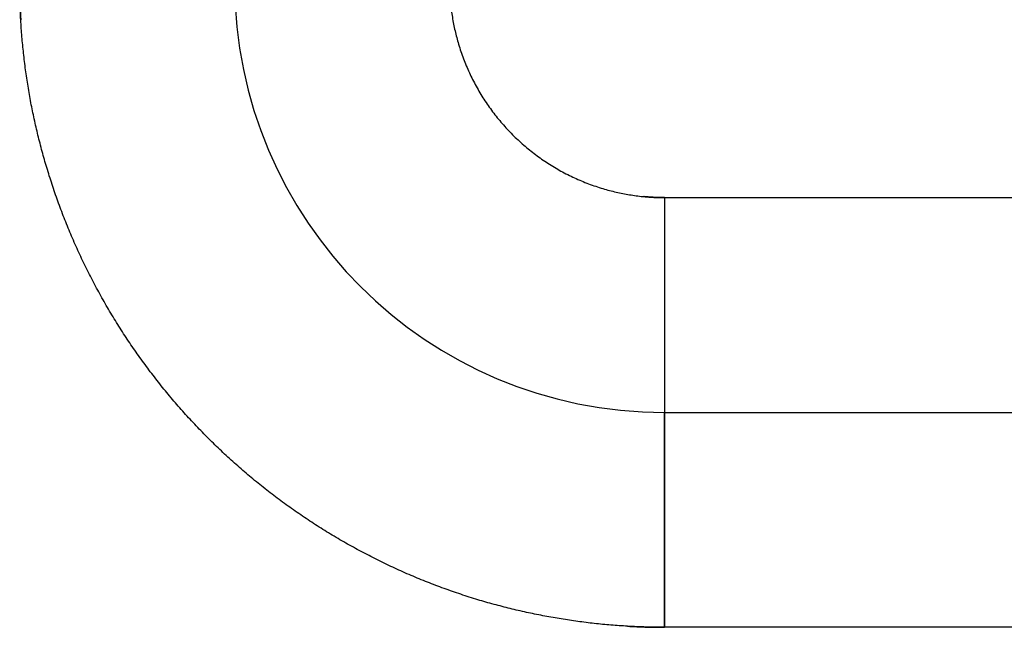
# Model space of a CAD drawing. Header units: inches. Extents: x -535 to 431, y -263 to 280.
# Tile 18 of 82: x -150.5 to -145.92, y -18.76 to -15.93. Entities that reach past the tile are written whole.
import ezdxf

# ---------------------------------------------------------------- set-up
doc = ezdxf.new("R2010")
doc.units = ezdxf.units.IN
doc.linetypes.add('DASHED', pattern=[15, 7, -8])

# ---------------------------------------------------------------- blocks, each defined once
blk = doc.blocks.new('013_G23_G27_BF_B14R_Motor_Bgr_63_EEXDe_1_1__5', base_point=(-375.5, -86.258))
at = {"color": 7, "linetype": 'Continuous'}
blk.add_line((-147.5, -17.758), (-113, -17.758), dxfattribs=at)
blk.add_arc((-147.5, -15.758), 2, 180, -90, dxfattribs=at)
at = {"color": 1, "linetype": 'Continuous'}
for points, knots in [([(-150.4951, -15.9298), (-150.4965, -15.9012), (-150.4994, -15.8441), (-150.4998, -15.7869), (-150.5, -15.7583)], [0, 0, 0, 0, 0.0858021, 0.1715625, 0.1715625, 0.1715625, 0.1715625]), ([(-148.4953, -15.8545), (-148.4929, -15.8759), (-148.4879, -15.9186), (-148.4753, -15.982), (-148.4583, -16.0465), (-148.4363, -16.1116), (-148.4089, -16.1769), (-148.3771, -16.24), (-148.3409, -16.3007), (-148.3006, -16.3586), (-148.2561, -16.4137), (-148.2078, -16.4656), (-148.1559, -16.5139), (-148.1008, -16.5584), (-148.0429, -16.5988), (-147.9822, -16.635), (-147.9192, -16.6668), (-147.8539, -16.6942), (-147.7892, -16.716), (-147.7256, -16.7329), (-147.6638, -16.7451), (-147.6213, -16.7508), (-147.5988, -16.7531), (-147.5973, -16.7532), (-147.5965, -16.7533)], [0, 0, 0, 0, 0.064528, 0.129048, 0.193627, 0.264542, 0.335235, 0.405798, 0.476318, 0.546881, 0.617574, 0.688488, 0.759403, 0.830096, 0.900659, 0.971179, 1.041742, 1.112435, 1.183349, 1.246447, 1.309487, 1.372531, 1.374864, 1.377197, 1.377197, 1.377197, 1.377197]), ([(-147.6718, -18.753), (-147.6977, -18.7514), (-147.7494, -18.748), (-147.8267, -18.7404), (-147.9038, -18.731), (-147.9806, -18.7196), (-148.0571, -18.7061), (-148.1332, -18.6907), (-148.2089, -18.6734), (-148.2841, -18.654), (-148.3605, -18.6323), (-148.4379, -18.608), (-148.5161, -18.581), (-148.5935, -18.552), (-148.6699, -18.5209), (-148.7454, -18.4877), (-148.8199, -18.4524), (-148.8933, -18.4152), (-148.9657, -18.376), (-149.037, -18.3348), (-149.1071, -18.2917), (-149.176, -18.2466), (-149.2436, -18.1997), (-149.31, -18.1509), (-149.3751, -18.1003), (-149.4388, -18.0478), (-149.5011, -17.9936), (-149.562, -17.9375), (-149.6214, -17.8798), (-149.6791, -17.8204), (-149.7351, -17.7596), (-149.7894, -17.6973), (-149.8419, -17.6336), (-149.8925, -17.5685), (-149.9414, -17.5021), (-149.9883, -17.4345), (-150.0334, -17.3656), (-150.0765, -17.2955), (-150.1177, -17.2242), (-150.1569, -17.1519), (-150.1942, -17.0784), (-150.2294, -17.004), (-150.2626, -16.9285), (-150.2938, -16.8521), (-150.3229, -16.7747), (-150.3498, -16.6965), (-150.3741, -16.6192), (-150.3959, -16.5428), (-150.4152, -16.4677), (-150.4326, -16.3921), (-150.448, -16.3161), (-150.4614, -16.2398), (-150.4729, -16.1631), (-150.4823, -16.0861), (-150.4898, -16.0089), (-150.4935, -15.957), (-150.495, -15.9307), (-150.4951, -15.9301), (-150.4951, -15.9298)], [0, 0, 0, 0, 0.077721, 0.155399, 0.233047, 0.310678, 0.388305, 0.465941, 0.543598, 0.621291, 0.699032, 0.781877, 0.864595, 0.947204, 1.029719, 1.112158, 1.194535, 1.276867, 1.359168, 1.441454, 1.523741, 1.606042, 1.688374, 1.770751, 1.853189, 1.935705, 2.018313, 2.101032, 2.183877, 2.266722, 2.349441, 2.432049, 2.514565, 2.597003, 2.67938, 2.761712, 2.844014, 2.9263, 3.008586, 3.090887, 3.173219, 3.255596, 3.338035, 3.42055, 3.503159, 3.585877, 3.668722, 3.746347, 3.823924, 3.901465, 3.978985, 4.056496, 4.134011, 4.211543, 4.289104, 4.366708, 4.367558, 4.368408, 4.368408, 4.368408, 4.368408]), ([(-147.5965, -16.7533), (-147.5889, -16.754), (-147.5735, -16.7554), (-147.5497, -16.7568), (-147.525, -16.7578), (-147.5081, -16.7579), (-147.4996, -16.758)], [0, 0, 0, 0, 0.02307779, 0.04617771, 0.07162627, 0.09707248, 0.09707248, 0.09707248, 0.09707248]), ([(-147.4996, -16.758), (-147.4996, -16.7613), (-147.4996, -16.7681), (-147.4996, -16.7783), (-147.4996, -16.7885), (-147.4996, -16.7987), (-147.4996, -16.809), (-147.4996, -16.8193), (-147.4996, -16.8296), (-147.4996, -16.84), (-147.4996, -16.8504), (-147.4996, -16.8609), (-147.4996, -16.8713), (-147.4996, -16.8818), (-147.4996, -16.8924), (-147.4996, -16.9029), (-147.4996, -16.9135), (-147.4997, -16.9241), (-147.4997, -16.9347), (-147.4997, -16.9453), (-147.4997, -16.9559), (-147.4997, -16.9665), (-147.4997, -16.9772), (-147.4997, -16.9878), (-147.4997, -16.9985), (-147.4997, -17.0091), (-147.4997, -17.0198), (-147.4997, -17.0305), (-147.4997, -17.0411), (-147.4997, -17.0518), (-147.4997, -17.0624), (-147.4997, -17.0731), (-147.4997, -17.0837), (-147.4997, -17.0943), (-147.4997, -17.1049), (-147.4997, -17.1155), (-147.4997, -17.125), (-147.4997, -17.1333), (-147.4997, -17.1405), (-147.4997, -17.1477), (-147.4997, -17.1549), (-147.4997, -17.1621), (-147.4997, -17.1693), (-147.4997, -17.1765), (-147.4997, -17.1836), (-147.4997, -17.1907), (-147.4997, -17.1978), (-147.4997, -17.2049), (-147.4997, -17.212), (-147.4997, -17.219), (-147.4997, -17.2261), (-147.4997, -17.2331), (-147.4997, -17.24), (-147.4997, -17.247), (-147.4997, -17.2539), (-147.4997, -17.2609), (-147.4997, -17.2677), (-147.4997, -17.2746), (-147.4998, -17.2815), (-147.4998, -17.2883), (-147.4998, -17.295), (-147.4998, -17.3018), (-147.4998, -17.3085), (-147.4998, -17.3152), (-147.4998, -17.3219), (-147.4998, -17.3285), (-147.4998, -17.3351), (-147.4998, -17.3417), (-147.4998, -17.3482), (-147.4998, -17.3547), (-147.4998, -17.3612), (-147.4998, -17.3676), (-147.4998, -17.374), (-147.4998, -17.3804), (-147.4998, -17.3867), (-147.4998, -17.393), (-147.4998, -17.3992), (-147.4998, -17.4054), (-147.4998, -17.4116), (-147.4998, -17.4177), (-147.4998, -17.4238), (-147.4998, -17.4298), (-147.4998, -17.4358), (-147.4998, -17.4417), (-147.4998, -17.4476), (-147.4998, -17.4535), (-147.4998, -17.4593), (-147.4998, -17.4648), (-147.4998, -17.47), (-147.4998, -17.4749), (-147.4998, -17.4798), (-147.4998, -17.4847), (-147.4998, -17.4895), (-147.4998, -17.4943), (-147.4998, -17.499), (-147.4998, -17.5037), (-147.4998, -17.5083), (-147.4998, -17.5129), (-147.4998, -17.5175), (-147.4998, -17.5221), (-147.4998, -17.5266), (-147.4998, -17.531), (-147.4998, -17.5354), (-147.4998, -17.5398), (-147.4998, -17.5442), (-147.4998, -17.5484), (-147.4998, -17.5527), (-147.4998, -17.5569), (-147.4998, -17.5611), (-147.4998, -17.5652), (-147.4998, -17.5693), (-147.4998, -17.5734), (-147.4998, -17.5774), (-147.4998, -17.5814), (-147.4998, -17.5853), (-147.4998, -17.5892), (-147.4998, -17.593), (-147.4998, -17.5968), (-147.4998, -17.6006), (-147.4998, -17.6043), (-147.4998, -17.608), (-147.4998, -17.6116), (-147.4998, -17.6152), (-147.4998, -17.6187), (-147.4999, -17.6222), (-147.4999, -17.6257), (-147.4999, -17.6291), (-147.4999, -17.6325), (-147.4999, -17.6358), (-147.4999, -17.6391), (-147.4999, -17.6423), (-147.4999, -17.6455), (-147.4999, -17.6486), (-147.4999, -17.6517), (-147.4999, -17.6548), (-147.4999, -17.6578), (-147.4999, -17.6607), (-147.4999, -17.6636), (-147.4999, -17.6665), (-147.4999, -17.6693), (-147.4999, -17.6721), (-147.4999, -17.6748), (-147.4999, -17.6775), (-147.4999, -17.6801), (-147.4999, -17.6827), (-147.4999, -17.6853), (-147.4999, -17.6878), (-147.4999, -17.6902), (-147.4999, -17.6927), (-147.4999, -17.6951), (-147.4999, -17.6975), (-147.4999, -17.6998), (-147.4999, -17.702), (-147.4999, -17.7042), (-147.4999, -17.7064), (-147.4999, -17.7085), (-147.4999, -17.7106), (-147.4999, -17.7126), (-147.4999, -17.7146), (-147.4999, -17.7165), (-147.4999, -17.7184), (-147.4999, -17.7203), (-147.4999, -17.7221), (-147.4999, -17.7238), (-147.4999, -17.7255), (-147.4999, -17.7272), (-147.4999, -17.7288), (-147.4999, -17.7304), (-147.4999, -17.7319), (-147.4999, -17.7334), (-147.4999, -17.7348), (-147.4999, -17.7362), (-147.4999, -17.7375), (-147.4999, -17.7388), (-147.4999, -17.7401), (-147.4999, -17.7413), (-147.4999, -17.7425), (-147.4999, -17.7436), (-147.4999, -17.7447), (-147.4999, -17.7458), (-147.4999, -17.7468), (-147.5, -17.7478), (-147.5, -17.7487), (-147.5, -17.7496), (-147.5, -17.7504), (-147.5, -17.7512), (-147.5, -17.752), (-147.5, -17.7526), (-147.5, -17.7533), (-147.5, -17.7539), (-147.5, -17.7545), (-147.5, -17.755), (-147.5, -17.7555), (-147.5, -17.7559), (-147.5, -17.7563), (-147.5, -17.7567), (-147.5, -17.757), (-147.5, -17.7572), (-147.5, -17.7575), (-147.5, -17.7576), (-147.5, -17.7578), (-147.5, -17.7579), (-147.5, -17.7579), (-147.5, -17.758), (-147.5, -17.758)], [0, 0, 0, 0, 0.010112, 0.020268, 0.030467, 0.040707, 0.050986, 0.061301, 0.071652, 0.082035, 0.092451, 0.102895, 0.113367, 0.123865, 0.134387, 0.14493, 0.155494, 0.166076, 0.176674, 0.187287, 0.197912, 0.208548, 0.219193, 0.229844, 0.240501, 0.251161, 0.261822, 0.272483, 0.283141, 0.293795, 0.304443, 0.315083, 0.325712, 0.33633, 0.346935, 0.357523, 0.368095, 0.375333, 0.382559, 0.389773, 0.396973, 0.404159, 0.411331, 0.418487, 0.425627, 0.432751, 0.439856, 0.446943, 0.454012, 0.46106, 0.468088, 0.475095, 0.482079, 0.489041, 0.49598, 0.502895, 0.509784, 0.516649, 0.523486, 0.530297, 0.537081, 0.543835, 0.550561, 0.557257, 0.563922, 0.570555, 0.577157, 0.583726, 0.590261, 0.596762, 0.603229, 0.609659, 0.616053, 0.62241, 0.628729, 0.63501, 0.641251, 0.647453, 0.653613, 0.659732, 0.665809, 0.671843, 0.677834, 0.68378, 0.689681, 0.695536, 0.701345, 0.707107, 0.712065, 0.716985, 0.721868, 0.726714, 0.731521, 0.736291, 0.741022, 0.745715, 0.750369, 0.754984, 0.75956, 0.764098, 0.768596, 0.773054, 0.777473, 0.781851, 0.78619, 0.790489, 0.794747, 0.798964, 0.80314, 0.807276, 0.81137, 0.815423, 0.819435, 0.823404, 0.827332, 0.831218, 0.835061, 0.838862, 0.842621, 0.846336, 0.850008, 0.853638, 0.857223, 0.860766, 0.864264, 0.867719, 0.871129, 0.874495, 0.877817, 0.881094, 0.884326, 0.887513, 0.890655, 0.893751, 0.896802, 0.899807, 0.902766, 0.905679, 0.908545, 0.911365, 0.914139, 0.916865, 0.919545, 0.922177, 0.924762, 0.927299, 0.929788, 0.932286, 0.934737, 0.93714, 0.939496, 0.941804, 0.944065, 0.94628, 0.948447, 0.950567, 0.952641, 0.954668, 0.956649, 0.958583, 0.960471, 0.962312, 0.964108, 0.965857, 0.967561, 0.969219, 0.970831, 0.972398, 0.973919, 0.975395, 0.976826, 0.978212, 0.979552, 0.980848, 0.982099, 0.983305, 0.984509, 0.985666, 0.986776, 0.987839, 0.988855, 0.989826, 0.99075, 0.991629, 0.992462, 0.99325, 0.993993, 0.994692, 0.995345, 0.995955, 0.99652, 0.997042, 0.997521, 0.997956, 0.998348, 0.998698, 0.999006, 0.999271, 0.999495, 0.999678, 0.999819, 0.99992, 0.99998, 1, 1, 1, 1]), ([(-147.4996, -16.758), (-147.4761, -16.758), (-147.4291, -16.758), (-141.6557, -16.758), (-130.1793, -16.758), (-118.7264, -16.758), (-113, -16.758)], [0, 0, 0, 0, 0.070479, 0.14101, 17.3203, 34.499589, 34.499589, 34.499589, 34.499589]), ([(-147.5, -17.758), (-147.5, -17.758), (-147.5, -17.758), (-147.5, -17.758), (-147.5, -17.758), (-147.5, -17.758), (-147.5, -17.7581), (-147.5, -17.7581), (-147.5, -17.7582), (-147.5, -17.7582), (-147.5, -17.7583), (-147.5, -17.7584), (-147.5, -17.7584), (-147.5, -17.7585), (-147.5, -17.7586), (-147.5, -17.7587), (-147.5, -17.7588), (-147.5, -17.759), (-147.5, -17.7591), (-147.5, -17.7592), (-147.5, -17.7594), (-147.5, -17.7595), (-147.5, -17.7597), (-147.5, -17.7599), (-147.5, -17.76), (-147.5, -17.7602), (-147.5, -17.7604), (-147.5, -17.7606), (-147.5, -17.7608), (-147.5, -17.7611), (-147.5, -17.7613), (-147.5, -17.7615), (-147.5, -17.7618), (-147.5, -17.762), (-147.5, -17.7623), (-147.5, -17.7625), (-147.5, -17.7628), (-147.5, -17.7631), (-147.5, -17.7634), (-147.5, -17.7637), (-147.5, -17.764), (-147.5, -17.7643), (-147.5, -17.7646), (-147.5, -17.7649), (-147.5, -17.7652), (-147.5, -17.7656), (-147.5, -17.7659), (-147.5, -17.7663), (-147.5, -17.7667), (-147.5, -17.767), (-147.5, -17.7674), (-147.5, -17.7678), (-147.5, -17.7682), (-147.5, -17.7686), (-147.5, -17.769), (-147.5, -17.7695), (-147.5, -17.7699), (-147.5, -17.7703), (-147.5, -17.7708), (-147.5, -17.7712), (-147.5, -17.7717), (-147.5, -17.7722), (-147.5, -17.7727), (-147.5, -17.7731), (-147.5, -17.7736), (-147.5, -17.7742), (-147.5, -17.7747), (-147.5, -17.7752), (-147.5, -17.7757), (-147.5, -17.7762), (-147.5, -17.7768), (-147.5, -17.7773), (-147.5, -17.7778), (-147.5, -17.7784), (-147.5, -17.779), (-147.5, -17.7795), (-147.5, -17.7801), (-147.5, -17.7807), (-147.5, -17.7813), (-147.5, -17.7819), (-147.5, -17.7825), (-147.5, -17.7832), (-147.5, -17.7838), (-147.5, -17.7844), (-147.5, -17.7851), (-147.5, -17.7857), (-147.5, -17.7864), (-147.5, -17.7871), (-147.5, -17.7878), (-147.5, -17.7884), (-147.5, -17.7891), (-147.5, -17.7898), (-147.5, -17.7906), (-147.5, -17.7913), (-147.5, -17.792), (-147.5, -17.7928), (-147.5, -17.7935), (-147.5, -17.7943), (-147.5, -17.795), (-147.5, -17.7958), (-147.5, -17.7966), (-147.5, -17.7974), (-147.5, -17.7982), (-147.5, -17.799), (-147.5, -17.7998), (-147.5, -17.8006), (-147.5, -17.8014), (-147.5, -17.8023), (-147.5, -17.8031), (-147.5, -17.804), (-147.5, -17.8049), (-147.5, -17.8057), (-147.5, -17.8066), (-147.5, -17.8075), (-147.5, -17.8084), (-147.5, -17.8093), (-147.5, -17.8102), (-147.5, -17.8111), (-147.5, -17.8121), (-147.5, -17.813), (-147.5, -17.814), (-147.5, -17.8149), (-147.5, -17.8159), (-147.5, -17.8169), (-147.5, -17.8179), (-147.5, -17.8189), (-147.5, -17.8199), (-147.5, -17.8209), (-147.5, -17.8219), (-147.5, -17.8229), (-147.5, -17.824), (-147.5, -17.825), (-147.5, -17.8261), (-147.5, -17.8271), (-147.5, -17.8282), (-147.5, -17.8292), (-147.5, -17.8303), (-147.5, -17.8314), (-147.5, -17.8325), (-147.5, -17.8336), (-147.5, -17.8347), (-147.5, -17.8358), (-147.5, -17.8369), (-147.5, -17.838), (-147.5, -17.8392), (-147.5, -17.8403), (-147.5, -17.8415), (-147.5, -17.8426), (-147.5, -17.8438), (-147.5, -17.845), (-147.5, -17.8462), (-147.5, -17.8474), (-147.5, -17.8486), (-147.5, -17.8498), (-147.5, -17.851), (-147.5, -17.8522), (-147.5, -17.8535), (-147.5, -17.8547), (-147.5, -17.856), (-147.5, -17.8572), (-147.5, -17.8585), (-147.5, -17.8598), (-147.5, -17.8611), (-147.5, -17.8624), (-147.5, -17.8637), (-147.5, -17.865), (-147.5, -17.8663), (-147.5, -17.8677), (-147.5, -17.869), (-147.5, -17.8703), (-147.5, -17.8717), (-147.5, -17.8731), (-147.5, -17.8744), (-147.5, -17.8758), (-147.5, -17.8772), (-147.5, -17.8786), (-147.5, -17.88), (-147.5, -17.8814), (-147.5, -17.8829), (-147.5, -17.8843), (-147.5, -17.8857), (-147.5, -17.8872), (-147.5, -17.8886), (-147.5, -17.8901), (-147.5, -17.8916), (-147.5, -17.893), (-147.5, -17.8945), (-147.5, -17.896), (-147.5, -17.8975), (-147.5, -17.899), (-147.5, -17.9005), (-147.5, -17.9021), (-147.5, -17.9036), (-147.5, -17.9051), (-147.5, -17.9067), (-147.5, -17.9083), (-147.5, -17.9098), (-147.5, -17.9114), (-147.5, -17.913), (-147.5, -17.9146), (-147.5, -17.9162), (-147.5, -17.9178), (-147.5, -17.9194), (-147.5, -17.921), (-147.5, -17.9226), (-147.5, -17.9243), (-147.5, -17.9259), (-147.5, -17.9276), (-147.5, -17.9292), (-147.5, -17.9309), (-147.5, -17.9326), (-147.5, -17.9343), (-147.5, -17.9359), (-147.5, -17.9376), (-147.5, -17.9394), (-147.5, -17.9411), (-147.5, -17.9428), (-147.5, -17.9445), (-147.5, -17.9463), (-147.5, -17.948), (-147.5, -17.9497), (-147.5, -17.9515), (-147.5, -17.9533), (-147.5, -17.955), (-147.5, -17.9568), (-147.5, -17.9586), (-147.5, -17.9604), (-147.5, -17.9622), (-147.5, -17.964), (-147.5, -17.9658), (-147.5, -17.9677), (-147.5, -17.9695), (-147.5, -17.9713), (-147.5, -17.9732), (-147.5, -17.9751), (-147.5, -17.9769), (-147.5, -17.9788), (-147.5, -17.9807), (-147.5, -17.9825), (-147.5, -17.9844), (-147.5, -17.9863), (-147.5, -17.9882), (-147.5, -17.9902), (-147.5, -17.9921), (-147.5, -17.994), (-147.5, -17.9959), (-147.5, -17.9979), (-147.5, -17.9998), (-147.5, -18.0018), (-147.5, -18.0038), (-147.5, -18.0057), (-147.5, -18.0077), (-147.5, -18.0097), (-147.5, -18.0117), (-147.5, -18.0137), (-147.5, -18.0157), (-147.5, -18.0177), (-147.5, -18.0197), (-147.5, -18.0218), (-147.5, -18.0238), (-147.5, -18.0258), (-147.5, -18.0279), (-147.5, -18.0299), (-147.5, -18.032), (-147.5, -18.0341), (-147.5, -18.0361), (-147.5, -18.0382), (-147.5, -18.0403), (-147.5, -18.0424), (-147.5, -18.0445), (-147.5, -18.0466), (-147.5, -18.0487), (-147.5, -18.051), (-147.5, -18.0533), (-147.5, -18.0558), (-147.5, -18.0583), (-147.5, -18.0608), (-147.5, -18.0633), (-147.5, -18.0658), (-147.5, -18.0683), (-147.5, -18.0708), (-147.5, -18.0733), (-147.5, -18.0759), (-147.5, -18.0784), (-147.5, -18.081), (-147.5, -18.0836), (-147.5, -18.0861), (-147.5, -18.0887), (-147.5, -18.0913), (-147.5, -18.0939), (-147.5, -18.0965), (-147.5, -18.0991), (-147.5, -18.1017), (-147.5, -18.1044), (-147.5, -18.107), (-147.5, -18.1096), (-147.5, -18.1123), (-147.5, -18.1149), (-147.5, -18.1176), (-147.5, -18.1203), (-147.5, -18.123), (-147.5, -18.1257), (-147.5, -18.1283), (-147.5, -18.131), (-147.5, -18.1338), (-147.5, -18.1365), (-147.5, -18.1392), (-147.5, -18.1419), (-147.5, -18.1447), (-147.5, -18.1474), (-147.5, -18.1501), (-147.5, -18.1529), (-147.5, -18.1557), (-147.5, -18.1584), (-147.5, -18.1612), (-147.5, -18.164), (-147.5, -18.1668), (-147.5, -18.1696), (-147.5, -18.1724), (-147.5, -18.1752), (-147.5, -18.178), (-147.5, -18.1808), (-147.5, -18.1836), (-147.5, -18.1865), (-147.5, -18.1893), (-147.5, -18.1922), (-147.5, -18.195), (-147.5, -18.1979), (-147.5, -18.2007), (-147.5, -18.2036), (-147.5, -18.2065), (-147.5, -18.2093), (-147.5, -18.2122), (-147.5, -18.2151), (-147.5, -18.218), (-147.5, -18.2209), (-147.5001, -18.2238), (-147.5001, -18.2267), (-147.5001, -18.2296), (-147.5001, -18.2325), (-147.5001, -18.2355), (-147.5001, -18.2384), (-147.5001, -18.2413), (-147.5001, -18.2443), (-147.5001, -18.2472), (-147.5001, -18.2502), (-147.5001, -18.2531), (-147.5001, -18.2561), (-147.5001, -18.259), (-147.5001, -18.262), (-147.5001, -18.265), (-147.5001, -18.2679), (-147.5001, -18.2709), (-147.5001, -18.2739), (-147.5001, -18.2769), (-147.5001, -18.2799), (-147.5001, -18.2829), (-147.5001, -18.2859), (-147.5001, -18.2889), (-147.5001, -18.2919), (-147.5001, -18.2949), (-147.5001, -18.2979), (-147.5001, -18.3009), (-147.5001, -18.304), (-147.5001, -18.307), (-147.5001, -18.31), (-147.5001, -18.3131), (-147.5001, -18.3161), (-147.5001, -18.3191), (-147.5001, -18.3222), (-147.5001, -18.3252), (-147.5001, -18.3283), (-147.5001, -18.3313), (-147.5001, -18.3344), (-147.5001, -18.3374), (-147.5001, -18.3405), (-147.5001, -18.3436), (-147.5001, -18.3466), (-147.5001, -18.3497), (-147.5001, -18.3528), (-147.5001, -18.3559), (-147.5001, -18.3589), (-147.5001, -18.362), (-147.5001, -18.3651), (-147.5001, -18.3682), (-147.5001, -18.3713), (-147.5001, -18.3744), (-147.5001, -18.3775), (-147.5001, -18.3806), (-147.5001, -18.3837), (-147.5001, -18.3868), (-147.5001, -18.3904), (-147.5001, -18.3945), (-147.5001, -18.3991), (-147.5001, -18.4038), (-147.5001, -18.4084), (-147.5001, -18.413), (-147.5001, -18.4177), (-147.5001, -18.4223), (-147.5001, -18.427), (-147.5001, -18.4316), (-147.5001, -18.4362), (-147.5001, -18.4409), (-147.5001, -18.4456), (-147.5001, -18.4502), (-147.5001, -18.4549), (-147.5001, -18.4595), (-147.5001, -18.4642), (-147.5001, -18.4688), (-147.5001, -18.4735), (-147.5001, -18.4782), (-147.5001, -18.4828), (-147.5001, -18.4875), (-147.5001, -18.4922), (-147.5001, -18.4968), (-147.5001, -18.5015), (-147.5001, -18.5061), (-147.5001, -18.5108), (-147.5001, -18.5155), (-147.5001, -18.5201), (-147.5001, -18.5248), (-147.5001, -18.5295), (-147.5001, -18.5341), (-147.5001, -18.5388), (-147.5001, -18.5434), (-147.5001, -18.5481), (-147.5001, -18.5527), (-147.5001, -18.5574), (-147.5001, -18.5621), (-147.5001, -18.5667), (-147.5001, -18.5713), (-147.5001, -18.576), (-147.5001, -18.5806), (-147.5001, -18.5853), (-147.5001, -18.5899), (-147.5001, -18.5945), (-147.5001, -18.5992), (-147.5001, -18.6038), (-147.5001, -18.6084), (-147.5001, -18.613), (-147.5001, -18.6177), (-147.5001, -18.6223), (-147.5001, -18.6269), (-147.5001, -18.6315), (-147.5001, -18.6361), (-147.5001, -18.6407), (-147.5001, -18.6453), (-147.5001, -18.6498), (-147.5001, -18.6544), (-147.5001, -18.659), (-147.5001, -18.6636), (-147.5001, -18.6681), (-147.5001, -18.6727), (-147.5001, -18.6772), (-147.5001, -18.6818), (-147.5001, -18.6863), (-147.5001, -18.6909), (-147.5001, -18.6954), (-147.5001, -18.6999), (-147.5001, -18.7044), (-147.5001, -18.7089), (-147.5001, -18.7134), (-147.5001, -18.7179), (-147.5001, -18.7224), (-147.5001, -18.7269), (-147.5001, -18.7313), (-147.5001, -18.7358), (-147.5001, -18.7402), (-147.5001, -18.7447), (-147.5001, -18.7491), (-147.5001, -18.7536), (-147.5001, -18.7565), (-147.5001, -18.758)], [0, 0, 0, 0, 0.0000038, 0.0000153, 0.0000345, 0.0000614, 0.000096, 0.0001383, 0.0001885, 0.0002465, 0.0003122, 0.0003859, 0.0004674, 0.0005569, 0.0006543, 0.0007596, 0.0008729, 0.0009943, 0.0011236, 0.0012611, 0.0014066, 0.0015602, 0.0017219, 0.0018919, 0.0020699, 0.0022562, 0.0024508, 0.0026536, 0.0028646, 0.003084, 0.0033117, 0.0035478, 0.0037922, 0.0040451, 0.0042982, 0.0045593, 0.0048284, 0.0051054, 0.0053905, 0.0056835, 0.0059846, 0.0062938, 0.006611, 0.0069363, 0.0072698, 0.0076113, 0.007961, 0.0083189, 0.008685, 0.0090593, 0.0094417, 0.0098325, 0.0102315, 0.0106387, 0.0110543, 0.0114782, 0.0119104, 0.0123509, 0.0127998, 0.0132571, 0.0137228, 0.014197, 0.0146796, 0.0151706, 0.0156701, 0.0161781, 0.0166946, 0.0172036, 0.0177207, 0.0182458, 0.0187792, 0.0193206, 0.0198703, 0.020428, 0.020994, 0.0215681, 0.0221504, 0.0227409, 0.0233396, 0.0239465, 0.0245616, 0.025185, 0.0258165, 0.0264564, 0.0271044, 0.0277608, 0.0284254, 0.0290982, 0.0297794, 0.0304689, 0.0311666, 0.0318727, 0.032587, 0.0333097, 0.0340408, 0.0347802, 0.0355279, 0.036284, 0.0370484, 0.0378213, 0.0386025, 0.0393921, 0.0401901, 0.0409965, 0.0418114, 0.0426346, 0.0434663, 0.0443064, 0.045155, 0.0460121, 0.0468776, 0.0477516, 0.0486341, 0.049525, 0.0504245, 0.0513325, 0.0522489, 0.053174, 0.0541075, 0.0550496, 0.0560002, 0.0569594, 0.0579272, 0.0589036, 0.0598885, 0.060882, 0.0618841, 0.0628949, 0.0639142, 0.0649422, 0.0659788, 0.067024, 0.0680779, 0.0691405, 0.0702117, 0.0712701, 0.0723373, 0.0734132, 0.0744978, 0.0755912, 0.0766932, 0.077804, 0.0789234, 0.0800514, 0.0811881, 0.0823335, 0.0834874, 0.0846499, 0.0858211, 0.0870008, 0.088189, 0.0893858, 0.0905911, 0.091805, 0.0930273, 0.0942581, 0.0954974, 0.0967451, 0.0980013, 0.0992659, 0.1005389, 0.1018204, 0.1031102, 0.1044083, 0.1057149, 0.1070297, 0.1083529, 0.1096844, 0.1110242, 0.1123723, 0.1137286, 0.1150932, 0.1164661, 0.1178472, 0.1192364, 0.1206339, 0.1220396, 0.1234534, 0.1248754, 0.1263055, 0.1277437, 0.1291901, 0.1306445, 0.1321071, 0.1335777, 0.1350563, 0.136543, 0.1380377, 0.1395404, 0.1410512, 0.1425699, 0.1440965, 0.1456311, 0.1471737, 0.1487242, 0.1502826, 0.1518489, 0.153423, 0.155005, 0.1565949, 0.1581926, 0.1597982, 0.1614115, 0.1630327, 0.1646616, 0.1662983, 0.1679427, 0.1695949, 0.1712548, 0.1729224, 0.1745977, 0.1762807, 0.1779713, 0.1796696, 0.1813756, 0.1830891, 0.1848103, 0.186539, 0.1882754, 0.1900193, 0.1917707, 0.1935297, 0.1952962, 0.1970702, 0.1988517, 0.2006407, 0.2024371, 0.204241, 0.2060523, 0.2078711, 0.2096973, 0.2115308, 0.2133717, 0.21522, 0.2170756, 0.2189386, 0.2208089, 0.2226865, 0.2245714, 0.2264636, 0.228363, 0.2302697, 0.2321836, 0.2341047, 0.236033, 0.2379685, 0.2399112, 0.2418611, 0.2438181, 0.2457823, 0.2477535, 0.2497319, 0.2517173, 0.2537099, 0.2557095, 0.2577161, 0.2597298, 0.2617505, 0.2637782, 0.2658128, 0.2678545, 0.2699031, 0.2719587, 0.2740212, 0.2760906, 0.2781669, 0.2802501, 0.2823402, 0.2844371, 0.2865409, 0.2886515, 0.290769, 0.2928932, 0.2953566, 0.2978288, 0.3003096, 0.3027991, 0.3052971, 0.3078037, 0.3103188, 0.3128422, 0.315374, 0.3179141, 0.3204625, 0.323019, 0.3255837, 0.3281564, 0.3307371, 0.3333258, 0.3359224, 0.3385268, 0.341139, 0.343759, 0.3463866, 0.3490218, 0.3516646, 0.3543148, 0.3569726, 0.3596377, 0.3623101, 0.3649898, 0.3676767, 0.3703708, 0.373072, 0.3757802, 0.3784955, 0.3812176, 0.3839466, 0.3866825, 0.3894251, 0.3921744, 0.3949303, 0.3976929, 0.4004619, 0.4032375, 0.4060195, 0.4088078, 0.4116024, 0.4144033, 0.4172104, 0.4200236, 0.4228429, 0.4256682, 0.4284995, 0.4313367, 0.4341797, 0.4370285, 0.4398831, 0.4427433, 0.4456092, 0.4484806, 0.4513576, 0.45424, 0.4571278, 0.4600209, 0.4629193, 0.465823, 0.4687318, 0.4716457, 0.4745646, 0.4774886, 0.4804175, 0.4833513, 0.4862899, 0.4892333, 0.4921814, 0.4951342, 0.4980915, 0.5010534, 0.5040198, 0.5069906, 0.5099658, 0.5129453, 0.5159291, 0.518917, 0.5219092, 0.5249053, 0.5279056, 0.5309098, 0.5339179, 0.5369299, 0.5399456, 0.5429652, 0.5459884, 0.5490152, 0.5520456, 0.5550796, 0.558117, 0.5611578, 0.5642019, 0.5672494, 0.5703001, 0.5733539, 0.5764109, 0.5794709, 0.582534, 0.5856, 0.5886689, 0.5917406, 0.5948151, 0.5978923, 0.6009722, 0.6040547, 0.6071398, 0.6102273, 0.6133173, 0.6164097, 0.6195044, 0.6226014, 0.6257005, 0.6288019, 0.6319053, 0.636528, 0.6411542, 0.6457838, 0.6504166, 0.6550525, 0.6596913, 0.6643328, 0.668977, 0.6736236, 0.6782725, 0.6829235, 0.6875764, 0.6922312, 0.6968877, 0.7015456, 0.7062049, 0.7108653, 0.7155268, 0.7201892, 0.7248522, 0.7295158, 0.7341799, 0.7388441, 0.7435085, 0.7481727, 0.7528368, 0.7575004, 0.7621635, 0.766826, 0.7714875, 0.776148, 0.7808074, 0.7854654, 0.790122, 0.7947769, 0.79943, 0.8040811, 0.8087302, 0.8133769, 0.8180213, 0.822663, 0.827302, 0.8319381, 0.8365712, 0.841201, 0.8458275, 0.8504504, 0.8550696, 0.859685, 0.8642964, 0.8689037, 0.8735066, 0.8781051, 0.8826989, 0.887288, 0.8918721, 0.8964511, 0.9010249, 0.9055932, 0.910156, 0.914713, 0.9192642, 0.9238093, 0.9283483, 0.9328808, 0.9374069, 0.9419263, 0.9464388, 0.9509444, 0.9554429, 0.959934, 0.9644177, 0.9688938, 0.9733621, 0.9778225, 0.9822748, 0.9867188, 0.9911545, 0.9955816, 1, 1, 1, 1]), ([(-147.5001, -18.758), (-147.5287, -18.7578), (-147.586, -18.7574), (-147.6432, -18.7545), (-147.6718, -18.753)], [0, 0, 0, 0, 0.085917, 0.1718432, 0.1718432, 0.1718432, 0.1718432]), ([(-113, -18.758), (-118.7264, -18.758), (-130.1793, -18.758), (-141.6557, -18.758), (-147.4293, -18.758), (-147.4765, -18.758), (-147.5001, -18.758)], [0, 0, 0, 0, 17.179289, 34.358579, 34.429322, 34.500075, 34.500075, 34.500075, 34.500075])]:
    blk.add_open_spline(points, degree=3, knots=knots, dxfattribs=at)
at = {"color": 1, "linetype": 'DASHED'}
for points, knots in [([(-150.5, -15.7583), (-150.4998, -15.7869), (-150.4994, -15.8441), (-150.4965, -15.9012), (-150.4951, -15.9298)], [0, 0, 0, 0, 0.0858038, 0.1715624, 0.1715624, 0.1715624, 0.1715624]), ([(-147.4998, -16.758), (-147.5078, -16.7579), (-147.524, -16.7578), (-147.5482, -16.7569), (-147.5724, -16.7555), (-147.5885, -16.754), (-147.5965, -16.7533)], [0, 0, 0, 0, 0.0242348, 0.04846991, 0.07269719, 0.09690865, 0.09690865, 0.09690865, 0.09690865]), ([(-147.4998, -16.758), (-147.4998, -16.7606), (-147.4998, -16.7658), (-147.4998, -16.7737), (-147.4998, -16.7816), (-147.4998, -16.7896), (-147.4998, -16.7975), (-147.4998, -16.8055), (-147.4998, -16.8135), (-147.4998, -16.8216), (-147.4998, -16.8296), (-147.4998, -16.8377), (-147.4998, -16.8458), (-147.4998, -16.8539), (-147.4998, -16.862), (-147.4998, -16.8702), (-147.4998, -16.8783), (-147.4998, -16.8865), (-147.4998, -16.8947), (-147.4998, -16.9029), (-147.4998, -16.9111), (-147.4998, -16.9193), (-147.4998, -16.9276), (-147.4998, -16.9358), (-147.4998, -16.9441), (-147.4998, -16.9523), (-147.4998, -16.9606), (-147.4998, -16.9689), (-147.4998, -16.9772), (-147.4998, -16.9855), (-147.4998, -16.9937), (-147.4998, -17.002), (-147.4998, -17.0103), (-147.4998, -17.0186), (-147.4998, -17.0269), (-147.4998, -17.0352), (-147.4998, -17.0435), (-147.4998, -17.0518), (-147.4998, -17.06), (-147.4998, -17.0683), (-147.4998, -17.0766), (-147.4998, -17.0849), (-147.4998, -17.0931), (-147.4998, -17.1014), (-147.4998, -17.1096), (-147.4998, -17.1178), (-147.4998, -17.1252), (-147.4998, -17.1317), (-147.4998, -17.1372), (-147.4998, -17.1428), (-147.4998, -17.1484), (-147.4998, -17.154), (-147.4998, -17.1595), (-147.4998, -17.1651), (-147.4998, -17.1706), (-147.4998, -17.1761), (-147.4998, -17.1817), (-147.4998, -17.1872), (-147.4998, -17.1927), (-147.4998, -17.1981), (-147.4998, -17.2036), (-147.4998, -17.2091), (-147.4998, -17.2145), (-147.4998, -17.22), (-147.4998, -17.2254), (-147.4998, -17.2308), (-147.4998, -17.2362), (-147.4998, -17.2416), (-147.4998, -17.247), (-147.4999, -17.2524), (-147.4999, -17.2577), (-147.4999, -17.2631), (-147.4999, -17.2684), (-147.4999, -17.2737), (-147.4999, -17.279), (-147.4999, -17.2842), (-147.4999, -17.2895), (-147.4999, -17.2947), (-147.4999, -17.3), (-147.4999, -17.3052), (-147.4999, -17.3104), (-147.4999, -17.3155), (-147.4999, -17.3207), (-147.4999, -17.3258), (-147.4999, -17.3309), (-147.4999, -17.336), (-147.4999, -17.3411), (-147.4999, -17.3462), (-147.4999, -17.3512), (-147.4999, -17.3562), (-147.4999, -17.3612), (-147.4999, -17.3662), (-147.4999, -17.3711), (-147.4999, -17.376), (-147.4999, -17.381), (-147.4999, -17.3858), (-147.4999, -17.3907), (-147.4999, -17.3955), (-147.4999, -17.4003), (-147.4999, -17.4051), (-147.4999, -17.4099), (-147.4999, -17.4146), (-147.4999, -17.4194), (-147.4999, -17.424), (-147.4999, -17.4287), (-147.4999, -17.4334), (-147.4999, -17.438), (-147.4999, -17.4426), (-147.4999, -17.4471), (-147.4999, -17.4516), (-147.4999, -17.4561), (-147.4999, -17.4606), (-147.4999, -17.4649), (-147.4999, -17.4689), (-147.4999, -17.4728), (-147.4999, -17.4766), (-147.4999, -17.4803), (-147.4999, -17.4841), (-147.4999, -17.4878), (-147.4999, -17.4916), (-147.4999, -17.4953), (-147.4999, -17.4989), (-147.4999, -17.5026), (-147.4999, -17.5062), (-147.4999, -17.5098), (-147.4999, -17.5134), (-147.4999, -17.5169), (-147.4999, -17.5205), (-147.4999, -17.524), (-147.4999, -17.5274), (-147.4999, -17.5309), (-147.4999, -17.5343), (-147.4999, -17.5377), (-147.4999, -17.5411), (-147.4999, -17.5445), (-147.4999, -17.5478), (-147.4999, -17.5511), (-147.4999, -17.5544), (-147.4999, -17.5577), (-147.4999, -17.5609), (-147.4999, -17.5642), (-147.4999, -17.5673), (-147.4999, -17.5705), (-147.4999, -17.5737), (-147.4999, -17.5768), (-147.4999, -17.5799), (-147.4999, -17.5829), (-147.4999, -17.586), (-147.4999, -17.589), (-147.4999, -17.592), (-147.4999, -17.5949), (-147.4999, -17.5979), (-147.4999, -17.6008), (-147.4999, -17.6037), (-147.4999, -17.6065), (-147.4999, -17.6094), (-147.4999, -17.6122), (-147.4999, -17.615), (-147.4999, -17.6177), (-147.4999, -17.6204), (-147.4999, -17.6231), (-147.4999, -17.6258), (-147.4999, -17.6285), (-147.4999, -17.6311), (-147.4999, -17.6337), (-147.4999, -17.6363), (-147.4999, -17.6388), (-147.4999, -17.6413), (-147.4999, -17.6438), (-147.4999, -17.6463), (-147.4999, -17.6487), (-147.4999, -17.6511), (-147.4999, -17.6535), (-147.4999, -17.6558), (-147.4999, -17.6582), (-147.4999, -17.6605), (-147.4999, -17.6627), (-147.4999, -17.665), (-147.4999, -17.6672), (-147.4999, -17.6694), (-147.4999, -17.6715), (-147.4999, -17.6737), (-147.4999, -17.6758), (-147.4999, -17.6778), (-147.4999, -17.6799), (-147.4999, -17.6819), (-147.4999, -17.6839), (-147.4999, -17.6858), (-147.4999, -17.6878), (-147.4999, -17.6897), (-147.4999, -17.6915), (-147.4999, -17.6934), (-147.4999, -17.6952), (-147.4999, -17.697), (-147.4999, -17.6988), (-147.4999, -17.7005), (-147.4999, -17.7023), (-147.4999, -17.704), (-147.4999, -17.7056), (-147.4999, -17.7073), (-147.4999, -17.7089), (-147.4999, -17.7104), (-147.4999, -17.712), (-147.4999, -17.7135), (-147.4999, -17.715), (-147.4999, -17.7165), (-147.4999, -17.7179), (-147.4999, -17.7194), (-147.4999, -17.7208), (-147.4999, -17.7221), (-147.5, -17.7235), (-147.5, -17.7248), (-147.5, -17.7261), (-147.5, -17.7273), (-147.5, -17.7285), (-147.5, -17.7297), (-147.5, -17.7309), (-147.5, -17.7321), (-147.5, -17.7332), (-147.5, -17.7343), (-147.5, -17.7354), (-147.5, -17.7364), (-147.5, -17.7374), (-147.5, -17.7384), (-147.5, -17.7394), (-147.5, -17.7404), (-147.5, -17.7413), (-147.5, -17.7422), (-147.5, -17.7431), (-147.5, -17.744), (-147.5, -17.7449), (-147.5, -17.7457), (-147.5, -17.7465), (-147.5, -17.7473), (-147.5, -17.748), (-147.5, -17.7487), (-147.5, -17.7494), (-147.5, -17.7501), (-147.5, -17.7507), (-147.5, -17.7513), (-147.5, -17.7519), (-147.5, -17.7524), (-147.5, -17.753), (-147.5, -17.7534), (-147.5, -17.7539), (-147.5, -17.7544), (-147.5, -17.7548), (-147.5, -17.7552), (-147.5, -17.7555), (-147.5, -17.7559), (-147.5, -17.7562), (-147.5, -17.7565), (-147.5, -17.7567), (-147.5, -17.757), (-147.5, -17.7572), (-147.5, -17.7574), (-147.5, -17.7575), (-147.5, -17.7577), (-147.5, -17.7578), (-147.5, -17.7579), (-147.5, -17.7579), (-147.5, -17.758), (-147.5, -17.758), (-147.5, -17.758)], [0, 0, 0, 0, 0.007861, 0.015749, 0.023663, 0.031603, 0.039567, 0.047555, 0.055566, 0.063598, 0.071652, 0.079725, 0.087818, 0.095929, 0.104057, 0.112202, 0.120363, 0.128539, 0.136728, 0.14493, 0.153145, 0.161371, 0.169607, 0.177853, 0.186107, 0.194369, 0.202638, 0.210913, 0.219193, 0.227477, 0.235764, 0.244054, 0.252345, 0.260638, 0.26893, 0.27722, 0.285509, 0.293795, 0.302077, 0.310355, 0.318627, 0.326893, 0.335151, 0.343402, 0.351643, 0.359874, 0.368095, 0.373689, 0.379276, 0.384856, 0.390428, 0.395992, 0.401548, 0.407095, 0.412633, 0.418162, 0.423682, 0.429191, 0.43469, 0.440179, 0.445656, 0.451122, 0.456577, 0.46202, 0.46745, 0.472868, 0.478272, 0.483664, 0.489041, 0.494405, 0.499755, 0.50509, 0.51041, 0.515714, 0.521003, 0.526276, 0.531533, 0.536773, 0.541996, 0.547202, 0.55239, 0.55756, 0.562712, 0.567845, 0.57296, 0.578055, 0.58313, 0.588186, 0.593221, 0.598235, 0.603229, 0.608201, 0.613151, 0.61808, 0.622986, 0.62787, 0.632731, 0.637568, 0.642382, 0.647172, 0.651937, 0.656678, 0.661394, 0.666085, 0.67075, 0.675389, 0.680001, 0.684588, 0.689147, 0.693678, 0.698183, 0.702659, 0.707107, 0.710959, 0.714789, 0.718596, 0.72238, 0.726142, 0.729881, 0.733597, 0.73729, 0.74096, 0.744607, 0.74823, 0.751831, 0.755407, 0.758961, 0.762491, 0.765997, 0.769479, 0.772937, 0.776372, 0.779783, 0.783169, 0.786531, 0.789869, 0.793183, 0.796472, 0.799737, 0.802977, 0.806192, 0.809382, 0.812548, 0.815689, 0.818804, 0.821895, 0.82496, 0.828, 0.831015, 0.834004, 0.836967, 0.839905, 0.842817, 0.845704, 0.848564, 0.851399, 0.854207, 0.856989, 0.859745, 0.862475, 0.865178, 0.867854, 0.870504, 0.873128, 0.875724, 0.878294, 0.880837, 0.883353, 0.885841, 0.888303, 0.890737, 0.893144, 0.895523, 0.897875, 0.900199, 0.902496, 0.904764, 0.907005, 0.909218, 0.911403, 0.913559, 0.915687, 0.917788, 0.919859, 0.921902, 0.923917, 0.925903, 0.92786, 0.929788, 0.931699, 0.933582, 0.935438, 0.937265, 0.939065, 0.940838, 0.942583, 0.944301, 0.945991, 0.947654, 0.94929, 0.950898, 0.952479, 0.954033, 0.95556, 0.95706, 0.958533, 0.959979, 0.961398, 0.96279, 0.964155, 0.965493, 0.966805, 0.96809, 0.969348, 0.97058, 0.971785, 0.972964, 0.974117, 0.975242, 0.976342, 0.977415, 0.978462, 0.979483, 0.980478, 0.981446, 0.982389, 0.983305, 0.984246, 0.985158, 0.986041, 0.986896, 0.987723, 0.988522, 0.989293, 0.990035, 0.990751, 0.991438, 0.992098, 0.99273, 0.993335, 0.993913, 0.994464, 0.994988, 0.995485, 0.995955, 0.996399, 0.996816, 0.997207, 0.997571, 0.99791, 0.998222, 0.998509, 0.99877, 0.999006, 0.999216, 0.999401, 0.999561, 0.999696, 0.999806, 0.999891, 0.999952, 0.999988, 1, 1, 1, 1]), ([(-147.5004, -18.758), (-147.5004, -18.7545), (-147.5004, -18.7475), (-147.5004, -18.7371), (-147.5004, -18.7266), (-147.5004, -18.716), (-147.5004, -18.7055), (-147.5004, -18.6948), (-147.5004, -18.6842), (-147.5004, -18.6735), (-147.5004, -18.6628), (-147.5004, -18.652), (-147.5004, -18.6412), (-147.5004, -18.6304), (-147.5004, -18.6195), (-147.5004, -18.6087), (-147.5004, -18.5978), (-147.5004, -18.5869), (-147.5004, -18.576), (-147.5004, -18.5651), (-147.5004, -18.5541), (-147.5004, -18.5432), (-147.5003, -18.5322), (-147.5003, -18.5212), (-147.5003, -18.5103), (-147.5003, -18.4993), (-147.5003, -18.4883), (-147.5003, -18.4773), (-147.5003, -18.4664), (-147.5003, -18.4554), (-147.5003, -18.4445), (-147.5003, -18.4335), (-147.5003, -18.4226), (-147.5003, -18.4117), (-147.5003, -18.4008), (-147.5003, -18.391), (-147.5003, -18.3825), (-147.5003, -18.3751), (-147.5003, -18.3678), (-147.5003, -18.3604), (-147.5003, -18.3531), (-147.5003, -18.3458), (-147.5003, -18.3385), (-147.5003, -18.3312), (-147.5003, -18.3239), (-147.5003, -18.3167), (-147.5003, -18.3095), (-147.5003, -18.3023), (-147.5003, -18.2951), (-147.5003, -18.2879), (-147.5003, -18.2808), (-147.5003, -18.2737), (-147.5003, -18.2666), (-147.5003, -18.2595), (-147.5003, -18.2525), (-147.5003, -18.2454), (-147.5003, -18.2385), (-147.5003, -18.2315), (-147.5003, -18.2246), (-147.5003, -18.2177), (-147.5003, -18.2108), (-147.5003, -18.2039), (-147.5003, -18.1971), (-147.5003, -18.1903), (-147.5003, -18.1836), (-147.5003, -18.1769), (-147.5002, -18.1702), (-147.5002, -18.1636), (-147.5002, -18.157), (-147.5002, -18.1504), (-147.5002, -18.1438), (-147.5002, -18.1374), (-147.5002, -18.1309), (-147.5002, -18.1245), (-147.5002, -18.1181), (-147.5002, -18.1118), (-147.5002, -18.1055), (-147.5002, -18.0992), (-147.5002, -18.093), (-147.5002, -18.0869), (-147.5002, -18.0808), (-147.5002, -18.0747), (-147.5002, -18.0687), (-147.5002, -18.0627), (-147.5002, -18.0568), (-147.5002, -18.0511), (-147.5002, -18.0458), (-147.5002, -18.0408), (-147.5002, -18.0359), (-147.5002, -18.0309), (-147.5002, -18.0261), (-147.5002, -18.0212), (-147.5002, -18.0164), (-147.5002, -18.0116), (-147.5002, -18.0069), (-147.5002, -18.0022), (-147.5002, -17.9976), (-147.5002, -17.993), (-147.5002, -17.9884), (-147.5002, -17.9839), (-147.5002, -17.9794), (-147.5002, -17.9749), (-147.5002, -17.9705), (-147.5002, -17.9662), (-147.5002, -17.9619), (-147.5002, -17.9576), (-147.5002, -17.9533), (-147.5002, -17.9492), (-147.5002, -17.945), (-147.5002, -17.9409), (-147.5002, -17.9368), (-147.5002, -17.9328), (-147.5002, -17.9288), (-147.5002, -17.9249), (-147.5002, -17.921), (-147.5002, -17.9172), (-147.5002, -17.9134), (-147.5002, -17.9096), (-147.5002, -17.9059), (-147.5002, -17.9022), (-147.5002, -17.8986), (-147.5002, -17.895), (-147.5002, -17.8915), (-147.5002, -17.888), (-147.5002, -17.8846), (-147.5002, -17.8812), (-147.5002, -17.8779), (-147.5002, -17.8745), (-147.5002, -17.8713), (-147.5002, -17.8681), (-147.5002, -17.8649), (-147.5001, -17.8618), (-147.5001, -17.8587), (-147.5001, -17.8557), (-147.5001, -17.8528), (-147.5001, -17.8498), (-147.5001, -17.847), (-147.5001, -17.8441), (-147.5001, -17.8414), (-147.5001, -17.8386), (-147.5001, -17.8359), (-147.5001, -17.8333), (-147.5001, -17.8307), (-147.5001, -17.8282), (-147.5001, -17.8257), (-147.5001, -17.8233), (-147.5001, -17.8208), (-147.5001, -17.8185), (-147.5001, -17.8162), (-147.5001, -17.8139), (-147.5001, -17.8117), (-147.5001, -17.8095), (-147.5001, -17.8074), (-147.5001, -17.8053), (-147.5001, -17.8033), (-147.5001, -17.8013), (-147.5001, -17.7994), (-147.5001, -17.7975), (-147.5001, -17.7957), (-147.5001, -17.7939), (-147.5001, -17.7921), (-147.5001, -17.7904), (-147.5001, -17.7888), (-147.5001, -17.7872), (-147.5001, -17.7856), (-147.5001, -17.7841), (-147.5001, -17.7826), (-147.5001, -17.7812), (-147.5001, -17.7798), (-147.5001, -17.7784), (-147.5001, -17.7771), (-147.5001, -17.7759), (-147.5001, -17.7747), (-147.5001, -17.7735), (-147.5001, -17.7723), (-147.5001, -17.7712), (-147.5001, -17.7701), (-147.5001, -17.7691), (-147.5001, -17.7682), (-147.5001, -17.7672), (-147.5001, -17.7664), (-147.5001, -17.7655), (-147.5001, -17.7647), (-147.5, -17.764), (-147.5, -17.7633), (-147.5, -17.7626), (-147.5, -17.762), (-147.5, -17.7615), (-147.5, -17.7609), (-147.5, -17.7605), (-147.5, -17.76), (-147.5, -17.7596), (-147.5, -17.7593), (-147.5, -17.759), (-147.5, -17.7587), (-147.5, -17.7585), (-147.5, -17.7583), (-147.5, -17.7582), (-147.5, -17.7581), (-147.5, -17.758), (-147.5, -17.758), (-147.5, -17.758)], [0, 0, 0, 0, 0.01041, 0.020867, 0.031369, 0.041914, 0.0525, 0.063125, 0.073787, 0.084483, 0.095213, 0.105972, 0.116761, 0.127576, 0.138416, 0.149278, 0.16016, 0.171061, 0.181979, 0.19291, 0.203854, 0.214809, 0.225771, 0.236739, 0.247712, 0.258687, 0.269661, 0.280634, 0.291602, 0.302564, 0.313519, 0.324462, 0.335394, 0.346311, 0.357212, 0.368095, 0.375477, 0.382848, 0.390205, 0.397548, 0.404877, 0.412191, 0.419488, 0.426768, 0.434031, 0.441275, 0.4485, 0.455705, 0.462889, 0.470052, 0.477192, 0.48431, 0.491403, 0.498472, 0.505516, 0.512533, 0.519524, 0.526487, 0.533421, 0.540327, 0.547202, 0.554046, 0.56086, 0.56764, 0.574388, 0.581102, 0.587782, 0.594426, 0.601034, 0.607605, 0.614139, 0.620634, 0.62709, 0.633506, 0.639882, 0.646216, 0.652508, 0.658756, 0.664961, 0.671122, 0.677237, 0.683306, 0.689328, 0.695303, 0.70123, 0.707107, 0.71215, 0.717154, 0.72212, 0.727046, 0.731934, 0.736782, 0.74159, 0.746359, 0.751088, 0.755776, 0.760424, 0.765032, 0.769599, 0.774124, 0.778609, 0.783053, 0.787454, 0.791815, 0.796133, 0.800409, 0.804643, 0.808834, 0.812983, 0.817088, 0.821151, 0.825171, 0.829147, 0.833079, 0.836967, 0.840812, 0.844612, 0.848368, 0.852079, 0.855745, 0.859366, 0.862942, 0.866473, 0.869958, 0.873398, 0.876791, 0.880138, 0.883439, 0.886693, 0.889901, 0.893061, 0.896175, 0.899241, 0.902259, 0.90523, 0.908153, 0.911028, 0.913854, 0.916632, 0.919362, 0.922042, 0.924674, 0.927256, 0.929788, 0.932286, 0.934737, 0.93714, 0.939496, 0.941804, 0.944066, 0.94628, 0.948447, 0.950568, 0.952641, 0.954668, 0.956649, 0.958583, 0.960471, 0.962313, 0.964108, 0.965858, 0.967561, 0.969219, 0.970832, 0.972398, 0.97392, 0.975396, 0.976826, 0.978212, 0.979553, 0.980848, 0.982099, 0.983305, 0.984509, 0.985666, 0.986776, 0.987839, 0.988856, 0.989826, 0.990751, 0.991629, 0.992463, 0.993251, 0.993994, 0.994692, 0.995346, 0.995955, 0.996521, 0.997042, 0.997521, 0.997956, 0.998348, 0.998698, 0.999006, 0.999271, 0.999495, 0.999678, 0.999819, 0.99992, 0.99998, 1, 1, 1, 1]), ([(-147.6718, -18.753), (-147.6433, -18.7545), (-147.5862, -18.7573), (-147.529, -18.7578), (-147.5004, -18.758)], [0, 0, 0, 0, 0.085769, 0.1714872, 0.1714872, 0.1714872, 0.1714872])]:
    blk.add_open_spline(points, degree=3, knots=knots, dxfattribs=at)
blk = doc.blocks.new('Vordans1', base_point=(-218.75, 13))
blk.add_blockref('013_G23_G27_BF_B14R_Motor_Bgr_63_EEXDe_1_1__5', (-375.5, -86.258))

msp = doc.modelspace()

# ---------------------------------------------------------------- block references
msp.add_blockref('Vordans1', (-218.75, 13))

doc.saveas('drawing.dxf')
